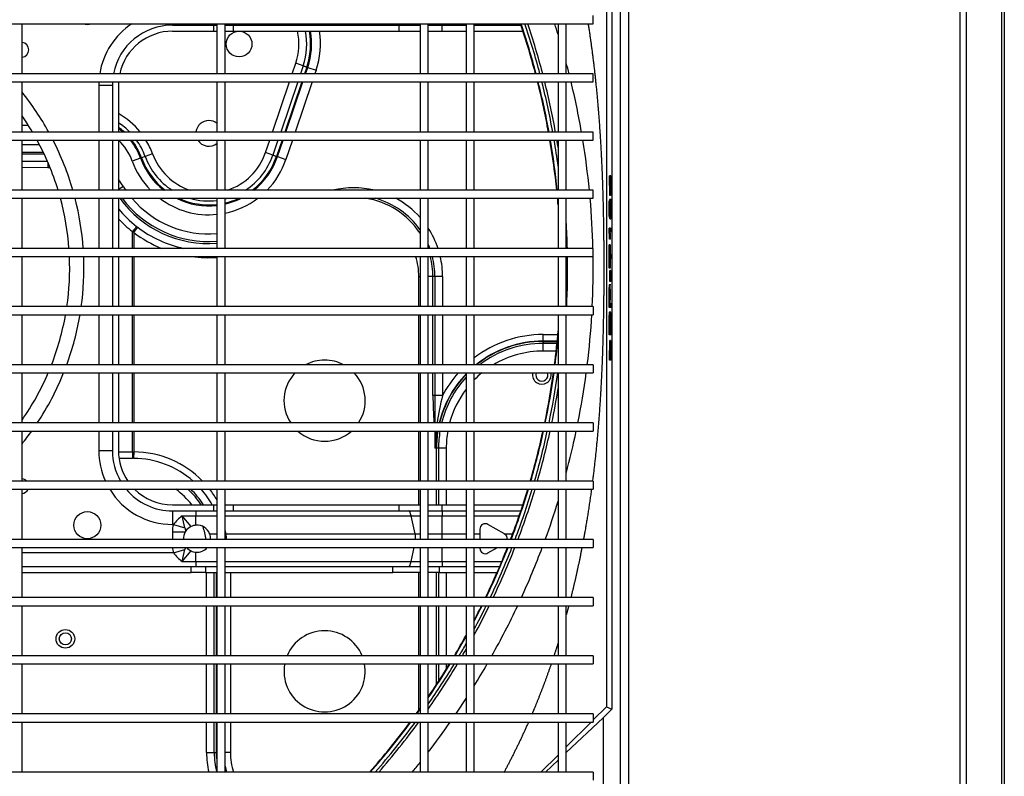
# Model space of a CAD drawing. Header units: millimetres. Extents: x -8884 to 95252, y -19446 to 55103.
# Tile 11 of 39: x -1922 to -1885, y -5218 to -5190. Entities that reach past the tile are written whole.
import ezdxf

# ---------------------------------------------------------------- set-up
doc = ezdxf.new("R2010")
doc.units = ezdxf.units.MM
doc.header["$LTSCALE"] = 1000
doc.header["$MEASUREMENT"] = 0
doc.linetypes.add('DASHED', pattern=[0.75, 0.5, -0.25])
doc.layers.add('KLIMA_NOWE', color=3, linetype='Continuous')
doc.layers.add('klimat_gaz', color=211, linetype='DASHED', lineweight=50)

# ---------------------------------------------------------------- blocks, each defined once
blk = doc.blocks.new('zw$D4A5')
at = {"layer": 'KLIMA_NOWE'}
for p, q in [((135.55, 152.77), (135.55, 727.77)), ((154.05, 727.77), (154.05, 152.77)), ((157.05, 152.77), (157.05, 727.77)), ((175.55, 727.77), (175.55, 152.77)), ((178.55, 152.77), (178.55, 727.77)), ((197.05, 727.77), (197.05, 152.77)), ((200.05, 152.77), (200.05, 727.77)), ((218.55, 727.77), (218.55, 152.77)), ((221.55, 152.77), (221.55, 727.77)), ((240.05, 727.77), (240.05, 152.77)), ((243.05, 152.77), (243.05, 727.77)), ((261.55, 727.77), (261.55, 152.77)), ((264.55, 152.77), (264.55, 727.77)), ((283.05, 727.77), (283.05, 152.77)), ((286.05, 152.77), (286.05, 727.77)), ((304.55, 727.77), (304.55, 152.77)), ((307.55, 152.77), (307.55, 727.77)), ((326.05, 727.77), (326.05, 152.77)), ((329.05, 152.77), (329.05, 727.77)), ((347.55, 727.77), (347.55, 152.77)), ((350.55, 152.77), (350.55, 727.77)), ((369.05, 727.77), (369.05, 152.77)), ((372.05, 152.77), (372.05, 727.77)), ((390.55, 727.77), (390.55, 152.77)), ((393.55, 152.77), (393.55, 727.77)), ((412.05, 727.77), (412.05, 152.77)), ((135.55, 363.77), (154.05, 363.77)), ((157.05, 363.77), (175.55, 363.77)), ((178.55, 363.77), (197.05, 363.77)), ((200.05, 363.77), (218.55, 363.77)), ((209.3, 363.77), (209.3, 301.27)), ((211.55, 363.77), (211.55, 301.27)), ((216.55, 307.88), (216.55, 363.77)), ((221.55, 363.77), (240.05, 363.77)), ((243.05, 363.77), (261.55, 363.77)), ((264.55, 363.77), (283.05, 363.77)), ((286.05, 363.77), (304.55, 363.77)), ((307.55, 363.77), (326.05, 363.77)), ((329.05, 363.77), (347.55, 363.77)), ((350.55, 363.77), (369.05, 363.77)), ((358.83, 354.3), (358.89, 363.77)), ((361.3, 363.77), (361.24, 354.41)), ((363.82, 355.58), (363.82, 363.77)), ((364.55, 363.77), (364.55, 355.93)), ((367.39, 363.77), (367.39, 357.35)), ((372.05, 363.77), (390.55, 363.77)), ((374.47, 361.43), (374.47, 363.77)), ((377.76, 363.77), (377.76, 363.61)), ((393.55, 363.77), (412.05, 363.77)), ((254.3, 330.42), (254.3, 335.42)), ((261.55, 335.42), (254.3, 335.42)), ((283.05, 335.42), (264.55, 335.42)), ((304.55, 335.42), (286.05, 335.42)), ((326.05, 335.42), (307.55, 335.42)), ((347.55, 335.42), (329.05, 335.42)), ((369.05, 335.42), (350.55, 335.42)), ((389.3, 335.42), (372.05, 335.42)), ((389.3, 335.42), (389.3, 330.42)), ((251.46, 322.94), (251.42, 327.96)), ((253.84, 328.16), (253.87, 323.01)), ((261.55, 330.42), (254.3, 330.42)), ((261.55, 328.17), (254.3, 328.17)), ((283.05, 330.42), (264.55, 330.42)), ((283.05, 328.17), (264.55, 328.17)), ((304.55, 330.42), (286.05, 330.42)), ((304.55, 328.17), (286.05, 328.17)), ((326.05, 330.42), (307.55, 330.42)), ((326.05, 328.17), (307.55, 328.17)), ((347.55, 330.42), (329.05, 330.42)), ((347.55, 328.17), (329.05, 328.17)), ((369.05, 330.42), (350.55, 330.42)), ((369.05, 328.17), (350.55, 328.17)), ((351.91, 326.36), (350.78, 328.17)), ((389.3, 330.42), (372.05, 330.42)), ((389.3, 328.17), (372.05, 328.17)), ((253.87, 322.53), (251.46, 322.55)), ((253.87, 323.01), (261.55, 323.01)), ((261.55, 322.53), (253.87, 322.53)), ((264.55, 323.01), (283.05, 323.01)), ((283.05, 322.53), (264.55, 322.53)), ((286.05, 323.01), (304.55, 323.01)), ((304.55, 322.53), (286.05, 322.53)), ((307.55, 323.01), (326.05, 323.01)), ((326.05, 322.53), (307.55, 322.53)), ((329.05, 323.01), (335.24, 323.01)), ((334.92, 322.53), (329.05, 322.53)), ((334.92, 322.53), (335.24, 323.01)), ((334.92, 322.53), (336.85, 321.07)), ((337.15, 321.46), (336.85, 321.07)), ((362.44, 320.01), (361.33, 323.1)), ((362.56, 319.68), (362.44, 320.01)), ((363.05, 318.32), (362.56, 319.68)), ((364.04, 315.61), (362.56, 319.68)), ((216.55, 307.88), (217.79, 303.63)), ((224.31, 308.24), (221.55, 308.24)), ((224.31, 308.24), (224.31, 303.49)), ((227.05, 307.88), (225.81, 303.63)), ((232.05, 308.17), (227.05, 308.17)), ((227.05, 308.17), (227.05, 307.88)), ((232.05, 308.17), (232.05, 293.02)), ((234.3, 308.17), (234.3, 293.02)), ((409.3, 308.17), (409.3, 293.02)), ((412.05, 308.17), (411.55, 308.17)), ((411.55, 308.17), (411.55, 293.02)), ((213.37, 304.61), (213.37, 299.53)), ((213.37, 304.61), (217.31, 301.36)), ((224.67, 303.26), (224.31, 303.49)), ((226.29, 301.36), (230.23, 304.61)), ((230.23, 304.61), (230.23, 299.53)), ((209.3, 301.27), (211.55, 301.27)), ((209.3, 296), (209.3, 301.27)), ((211.55, 301.27), (211.55, 296)), ((213.37, 299.53), (211.55, 299.53)), ((213.37, 299.53), (216.81, 299.53)), ((213.37, 299.53), (213.37, 291.77)), ((226.79, 299.53), (230.23, 299.53)), ((232.05, 299.53), (230.23, 299.53)), ((230.23, 299.53), (230.23, 291.77)), ((412.05, 299.53), (411.55, 299.53)), ((142.8, 295.61), (154.05, 295.61)), ((142.8, 295.61), (142.8, 292.03)), ((157.05, 295.61), (175.55, 295.61)), ((178.55, 295.61), (197.05, 295.61)), ((200.05, 295.61), (209.3, 295.61)), ((209.3, 296), (209.3, 291.77)), ((211.55, 296), (209.3, 296)), ((211.55, 296), (211.55, 291.77)), ((154.05, 291.77), (135.55, 291.77)), ((142.8, 292.77), (142.8, 291.77)), ((142.8, 292.77), (154.05, 292.77)), ((142.8, 292.03), (142.8, 291.77)), ((154.05, 292.03), (142.8, 292.03)), ((157.05, 292.77), (175.55, 292.77)), ((175.55, 292.03), (157.05, 292.03)), ((175.55, 291.77), (157.05, 291.77)), ((178.55, 292.77), (197.05, 292.77)), ((197.05, 292.03), (178.55, 292.03)), ((197.05, 291.77), (178.55, 291.77)), ((200.05, 292.77), (209.3, 292.77)), ((209.3, 292.03), (200.05, 292.03)), ((218.55, 291.77), (200.05, 291.77)), ((240.05, 291.77), (221.55, 291.77)), ((223.55, 294.48), (223.55, 291.77)), ((234.3, 293.02), (232.05, 293.02)), ((232.05, 293.02), (232.05, 291.77)), ((234.3, 293.02), (234.3, 291.77)), ((261.55, 291.77), (243.05, 291.77)), ((283.05, 291.77), (264.55, 291.77)), ((304.55, 291.77), (286.05, 291.77)), ((326.05, 291.77), (307.55, 291.77)), ((347.55, 291.77), (329.05, 291.77)), ((369.05, 291.77), (350.55, 291.77)), ((390.55, 291.77), (372.05, 291.77)), ((412.05, 291.77), (393.55, 291.77)), ((409.3, 293.02), (409.3, 291.77)), ((411.55, 293.02), (409.3, 293.02)), ((411.55, 293.02), (411.55, 291.77)), ((135.55, 288.77), (154.05, 288.77)), ((142.8, 286.83), (142.8, 288.75)), ((157.05, 288.77), (175.55, 288.77)), ((178.55, 288.77), (197.05, 288.77)), ((200.05, 288.77), (218.55, 288.77)), ((209.3, 288.77), (209.3, 226.78)), ((211.55, 288.77), (211.55, 226.78)), ((213.37, 288.77), (213.37, 220.03)), ((218.54, 288.77), (218.55, 288.76)), ((221.55, 288.77), (240.05, 288.77)), ((223.55, 288.44), (225.06, 288.77)), ((223.55, 288.77), (223.55, 288.44)), ((223.55, 288.44), (223.55, 218.57)), ((230.23, 288.77), (230.23, 220.03)), ((232.05, 288.77), (232.05, 285.79)), ((234.3, 288.77), (234.3, 285.79)), ((243.05, 288.77), (261.55, 288.77)), ((264.55, 288.77), (283.05, 288.77)), ((286.05, 288.77), (304.55, 288.77)), ((307.55, 288.77), (326.05, 288.77)), ((329.05, 288.77), (347.55, 288.77)), ((350.55, 288.77), (369.05, 288.77)), ((372.05, 288.77), (390.55, 288.77)), ((393.55, 288.77), (412.05, 288.77)), ((409.3, 288.77), (409.3, 285.79)), ((411.55, 288.77), (411.55, 285.79)), ((154.05, 286.83), (142.8, 286.83)), ((175.55, 286.83), (157.05, 286.83)), ((197.05, 286.83), (178.55, 286.83)), ((209.3, 286.83), (200.05, 286.83)), ((234.3, 285.79), (232.05, 285.79)), ((232.05, 285.79), (232.05, 224.57)), ((234.3, 285.79), (234.3, 224.57)), ((409.3, 285.79), (409.3, 224.57)), ((411.55, 285.79), (409.3, 285.79)), ((411.55, 285.79), (411.55, 224.57)), ((363.05, 269.78), (364.44, 273.88)), ((364.44, 273.88), (369.05, 272.31)), ((362.94, 269.45), (361.88, 266.33)), ((363.05, 269.78), (362.94, 269.45)), ((362.94, 269.45), (369.05, 267.37)), ((363.52, 271.14), (363.05, 269.78)), ((369.05, 267.74), (363.05, 269.78)), ((369.05, 269.26), (363.52, 271.14)), ((372.05, 271.29), (390.55, 265.01)), ((369.05, 263.9), (361.88, 266.33)), ((390.55, 261.96), (372.05, 268.24)), ((390.55, 260.44), (372.05, 266.72)), ((372.05, 266.35), (390.55, 260.07)), ((390.55, 256.6), (372.05, 262.88)), ((393.55, 263.99), (397.44, 262.67)), ((396.05, 258.57), (397.44, 262.67)), ((396.51, 259.94), (393.55, 260.94)), ((396.05, 258.57), (393.55, 259.42)), ((393.55, 259.05), (395.93, 258.24)), ((395.93, 258.24), (394.88, 255.13)), ((396.51, 259.94), (395.93, 258.24)), ((396.05, 258.57), (395.93, 258.24)), ((394.88, 255.13), (393.55, 255.58)), ((209.3, 226.78), (211.55, 226.78)), ((209.3, 216.77), (209.3, 226.78)), ((211.55, 226.78), (211.55, 216.77)), ((234.3, 224.57), (232.05, 224.57)), ((232.05, 224.57), (232.05, 216.77)), ((234.3, 224.57), (234.3, 216.77)), ((409.3, 224.57), (409.3, 216.77)), ((411.55, 224.57), (409.3, 224.57)), ((411.55, 224.57), (411.55, 216.77)), ((213.37, 220.03), (218.55, 218.9)), ((213.37, 220.03), (213.37, 216.77)), ((223.55, 218.57), (230.23, 220.03)), ((223.55, 218.57), (223.55, 216.77)), ((230.23, 220.03), (230.23, 216.77)), ((154.05, 216.77), (135.55, 216.77)), ((175.55, 216.77), (157.05, 216.77)), ((158.42, 217.21), (175.55, 217.21)), ((178.55, 217.21), (197.05, 217.21)), ((197.05, 216.77), (178.55, 216.77)), ((200.05, 217.21), (209.3, 217.21)), ((218.55, 216.77), (200.05, 216.77)), ((240.05, 216.77), (221.55, 216.77)), ((234.3, 217.21), (240.05, 217.21)), ((243.05, 217.21), (261.55, 217.21)), ((261.55, 216.77), (243.05, 216.77)), ((264.55, 217.21), (283.05, 217.21)), ((283.05, 216.77), (264.55, 216.77)), ((286.05, 217.21), (304.55, 217.21)), ((304.55, 216.77), (286.05, 216.77)), ((307.55, 217.21), (318.62, 217.21)), ((326.05, 216.77), (307.55, 216.77)), ((318.62, 217.21), (318.62, 216.77)), ((347.55, 216.77), (329.05, 216.77)), ((369.05, 216.77), (350.55, 216.77)), ((390.55, 216.77), (372.05, 216.77)), ((412.05, 216.77), (393.55, 216.77)), ((135.55, 213.77), (154.05, 213.77)), ((157.05, 213.77), (175.55, 213.77)), ((178.55, 213.77), (197.05, 213.77)), ((200.05, 213.77), (218.55, 213.77)), ((209.3, 209.66), (209.3, 213.77)), ((211.55, 213.77), (211.55, 209.66)), ((213.37, 213.77), (213.37, 208.6)), ((221.55, 213.77), (240.05, 213.77)), ((223.55, 213.77), (223.55, 208.6)), ((230.23, 213.77), (230.23, 208.6)), ((232.05, 213.77), (232.05, 208.67)), ((234.3, 213.77), (234.3, 208.67)), ((243.05, 213.77), (261.55, 213.77)), ((255.3, 209.93), (255.3, 211.27)), ((261.55, 211.27), (255.3, 211.27)), ((264.55, 213.77), (283.05, 213.77)), ((283.05, 211.27), (264.55, 211.27)), ((274.7, 212), (283.05, 212)), ((274.7, 208.43), (274.7, 212)), ((286.05, 213.77), (304.55, 213.77)), ((286.05, 212), (304.55, 212)), ((304.55, 211.27), (286.05, 211.27)), ((307.55, 213.77), (326.05, 213.77)), ((307.55, 212), (318.62, 212)), ((318.62, 211.27), (307.55, 211.27)), ((318.62, 211.27), (318.62, 213.77)), ((318.62, 212), (318.62, 213.77)), ((318.62, 208.43), (318.62, 212)), ((329.05, 213.77), (347.55, 213.77)), ((350.55, 213.77), (369.05, 213.77)), ((372.05, 213.77), (390.55, 213.77)), ((393.55, 213.77), (412.05, 213.77)), ((409.3, 213.77), (409.3, 208.67)), ((411.55, 213.77), (411.55, 208.67)), ((167.99, 210.66), (175.55, 210.66)), ((175.55, 209.93), (169.12, 209.93)), ((178.55, 210.66), (197.05, 210.66)), ((197.05, 209.93), (178.55, 209.93)), ((200.05, 210.66), (209.3, 210.66)), ((209.3, 209.93), (200.05, 209.93)), ((209.3, 209.66), (209.3, 199.77)), ((211.55, 209.66), (209.3, 209.66)), ((211.55, 209.66), (211.55, 199.77)), ((213.37, 208.6), (211.55, 208.6)), ((213.37, 208.6), (213.37, 199.77)), ((213.37, 208.6), (218.55, 208.6)), ((221.55, 208.6), (223.55, 208.6)), ((223.55, 208.6), (223.55, 199.77)), ((223.55, 208.6), (230.23, 208.6)), ((230.23, 208.6), (230.23, 199.77)), ((232.05, 208.6), (230.23, 208.6)), ((234.3, 208.67), (232.05, 208.67)), ((232.05, 208.67), (232.05, 199.77)), ((234.3, 210.66), (240.05, 210.66)), ((240.05, 209.93), (234.3, 209.93)), ((234.3, 208.67), (234.3, 199.77)), ((243.05, 210.66), (255.3, 210.66)), ((255.3, 209.93), (243.05, 209.93)), ((255.3, 210.66), (255.3, 210.77)), ((255.3, 207.09), (255.3, 210.66)), ((283.05, 208.43), (274.7, 208.43)), ((304.55, 208.43), (286.05, 208.43)), ((318.62, 208.43), (307.55, 208.43)), ((409.3, 208.67), (409.3, 199.77)), ((411.55, 208.67), (409.3, 208.67)), ((411.55, 208.67), (411.55, 199.77)), ((412.05, 208.6), (411.55, 208.6)), ((175.55, 207.09), (173.59, 207.09)), ((197.05, 207.09), (178.55, 207.09)), ((209.3, 207.09), (200.05, 207.09)), ((240.05, 207.09), (234.3, 207.09)), ((255.3, 207.09), (243.05, 207.09)), ((154.05, 199.77), (135.55, 199.77)), ((135.55, 196.77), (154.05, 196.77)), ((175.55, 199.77), (157.05, 199.77)), ((157.05, 196.77), (175.55, 196.77)), ((197.05, 199.77), (178.55, 199.77)), ((178.55, 196.77), (197.05, 196.77)), ((218.55, 199.77), (200.05, 199.77)), ((200.05, 196.77), (218.55, 196.77)), ((209.3, 196.77), (209.3, 188.32)), ((211.55, 196.77), (211.55, 187.35)), ((213.37, 196.77), (213.37, 186.58)), ((240.05, 199.77), (221.55, 199.77)), ((221.55, 196.77), (240.05, 196.77)), ((223.55, 196.77), (223.55, 194.67)), ((230.23, 196.77), (230.23, 180.15)), ((232.05, 196.77), (232.05, 179.53)), ((234.3, 196.77), (234.3, 178.78)), ((261.55, 199.77), (243.05, 199.77)), ((243.05, 196.77), (261.55, 196.77)), ((283.05, 199.77), (264.55, 199.77)), ((264.55, 196.77), (283.05, 196.77)), ((304.55, 199.77), (286.05, 199.77)), ((286.05, 196.77), (304.55, 196.77)), ((326.05, 199.77), (307.55, 199.77)), ((307.55, 196.77), (326.05, 196.77)), ((347.55, 199.77), (329.05, 199.77)), ((329.05, 196.77), (347.55, 196.77)), ((369.05, 199.77), (350.55, 199.77)), ((350.55, 196.77), (369.05, 196.77)), ((390.55, 199.77), (372.05, 199.77)), ((372.05, 196.77), (390.55, 196.77)), ((412.05, 199.77), (393.55, 199.77)), ((393.55, 196.77), (412.05, 196.77)), ((409.3, 196.77), (409.3, 178.76)), ((411.55, 196.77), (411.55, 179.5)), ((218.55, 194.67), (218.26, 194.67)), ((223.55, 194.67), (221.55, 194.67)), ((225.34, 194.67), (223.55, 194.67)), ((216.53, 191.67), (218.55, 188.17)), ((223.55, 185.58), (227.07, 191.67)), ((223.53, 185.54), (223.55, 185.58)), ((223.55, 185.58), (223.55, 182.55)), ((141.87, 165.77), (135.55, 172.1)), ((291.12, 171.27), (294.7, 171.27)), ((291.12, 166.48), (291.12, 171.27)), ((294.8, 171.27), (293.96, 171.27)), ((293.96, 166.19), (293.96, 171.27)), ((294.8, 171.27), (294.7, 171.27)), ((294.7, 171.27), (294.7, 166.11)), ((294.8, 171.27), (297.22, 171.27)), ((294.8, 166.1), (294.8, 171.27)), ((297.22, 171.27), (297.22, 165.88)), ((140, 165.77), (135.55, 170.48)), ((154.05, 165.77), (135.55, 165.77)), ((175.55, 165.77), (157.05, 165.77)), ((197.05, 165.77), (178.55, 165.77)), ((218.55, 165.77), (200.05, 165.77)), ((240.05, 165.77), (221.55, 165.77)), ((261.55, 165.77), (243.05, 165.77)), ((283.05, 165.77), (264.55, 165.77)), ((304.55, 165.77), (286.05, 165.77)), ((326.05, 165.77), (307.55, 165.77)), ((347.55, 165.77), (329.05, 165.77)), ((369.05, 165.77), (350.55, 165.77)), ((390.55, 165.77), (372.05, 165.77)), ((412.05, 165.77), (393.55, 165.77)), ((135.55, 162.77), (154.05, 162.77)), ((155.66, 149.18), (142.84, 162.77)), ((154.05, 153.56), (144.86, 162.77)), ((157.05, 162.77), (175.55, 162.77)), ((178.55, 162.77), (197.05, 162.77)), ((200.05, 162.77), (218.55, 162.77)), ((221.55, 162.77), (240.05, 162.77)), ((243.05, 162.77), (261.55, 162.77)), ((264.55, 162.77), (283.05, 162.77)), ((286.05, 162.77), (304.55, 162.77)), ((307.55, 162.77), (326.05, 162.77)), ((329.05, 162.77), (347.55, 162.77)), ((350.55, 162.77), (369.05, 162.77)), ((372.05, 162.77), (390.55, 162.77)), ((393.55, 162.77), (412.05, 162.77)), ((135.55, 152.77), (132.55, 152.77)), ((157.05, 152.77), (154.05, 152.77)), ((159.65, 147.94), (154.84, 152.77)), ((178.55, 152.77), (175.55, 152.77)), ((200.05, 152.77), (197.05, 152.77)), ((221.55, 152.77), (218.55, 152.77)), ((243.05, 152.77), (240.05, 152.77)), ((264.55, 152.77), (261.55, 152.77)), ((286.05, 152.77), (283.05, 152.77)), ((307.55, 152.77), (304.55, 152.77)), ((326.05, 152.77), (329.05, 152.77)), ((347.55, 152.77), (350.55, 152.77)), ((369.05, 152.77), (372.05, 152.77)), ((390.55, 152.77), (393.55, 152.77)), ((412.05, 152.77), (415.05, 152.77)), ((155.66, 149.18), (81.8, 149.18)), ((158.84, 145.99), (155.66, 149.18)), ((159.65, 147.94), (158.84, 145.99)), ((484.85, 145.99), (158.84, 145.99)), ((484.04, 147.94), (159.65, 147.94)), ((287.8, 146.52), (287.8, 146.82)), ((287.8, 146.82), (295.05, 146.71)), ((287.8, 146.47), (287.8, 146.52)), ((287.8, 146.52), (295.05, 146.41)), ((293.56, 146.39), (287.8, 146.47)), ((287.8, 146.31), (287.8, 146.47)), ((287.8, 146.31), (293.56, 146.39)), ((295.05, 146.37), (287.8, 146.26)), ((287.8, 146.26), (287.8, 146.31)), ((295.05, 146.41), (295.05, 146.71)), ((295.05, 146.41), (295.05, 146.37)), ((297.07, 146.58), (297.07, 146.88)), ((297.07, 146.2), (297.07, 146.58)), ((298.52, 146.2), (297.07, 146.2)), ((298.52, 146.54), (298.52, 146.4)), ((298.52, 146.36), (298.52, 146.2)), ((305.43, 146.29), (305.43, 146.95)), ((307.27, 146.58), (307.27, 146.88)), ((307.27, 146.2), (307.27, 146.58)), ((308.73, 146.2), (307.27, 146.2)), ((308.73, 146.54), (308.73, 146.4)), ((308.73, 146.36), (308.73, 146.2)), ((315.64, 146.29), (315.64, 146.95)), ((316.8, 146.36), (316.8, 146.66)), ((316.8, 146.66), (320.91, 146.66)), ((316.8, 146.32), (316.8, 146.36)), ((316.8, 146.36), (320.91, 146.36)), ((320.91, 146.32), (316.8, 146.32)), ((320.91, 146.36), (320.91, 146.66)), ((320.91, 146.36), (320.91, 146.32)), ((321.73, 146.58), (321.73, 146.88)), ((321.73, 146.88), (330.41, 146.88)), ((321.73, 146.54), (321.73, 146.58)), ((321.73, 146.58), (330.41, 146.58)), ((325.33, 146.54), (321.73, 146.54)), ((325.33, 146.2), (325.33, 146.54)), ((326.78, 146.2), (325.33, 146.2)), ((330.41, 146.54), (326.78, 146.54)), ((326.78, 146.54), (326.78, 146.2)), ((330.41, 146.58), (330.41, 146.88)), ((330.41, 146.58), (330.41, 146.54)), ((332.43, 146.49), (332.43, 146.79)), ((332.43, 146.44), (332.43, 146.49)), ((335.13, 146.2), (335.13, 146.5)), ((336.48, 146.2), (335.13, 146.2)), ((335.61, 146.59), (335.61, 146.89)), ((335.61, 146.89), (336.48, 146.89)), ((335.61, 146.59), (336.48, 146.59)), ((336.48, 146.59), (336.48, 146.89)), ((336.48, 146.59), (336.48, 146.2)), ((339.9, 146.6), (340.14, 146.6)), ((339.9, 146.3), (339.9, 146.6)), ((339.9, 146.3), (341.31, 146.31)), ((340.14, 146.68), (341.21, 146.88)), ((340.14, 146.38), (340.14, 146.68)), ((340.14, 146.38), (341.21, 146.58)), ((341.41, 146.38), (340.14, 146.38)), ((341.21, 146.88), (346.64, 146.88)), ((341.21, 146.58), (341.21, 146.88)), ((341.21, 146.58), (346.64, 146.58)), ((341.31, 146.31), (341.31, 146.38)), ((342.28, 146.53), (341.69, 146.43)), ((346.64, 146.53), (342.28, 146.53)), ((346.64, 146.58), (346.64, 146.88)), ((346.64, 146.58), (346.64, 146.53)), ((347.17, 146.13), (347.17, 146.83)), ((348.63, 146.71), (355.89, 146.82)), ((348.63, 146.41), (348.63, 146.71)), ((348.63, 146.41), (355.89, 146.52)), ((348.63, 146.37), (348.63, 146.41)), ((355.89, 146.26), (348.63, 146.37)), ((355.89, 146.47), (350.13, 146.39)), ((350.13, 146.39), (355.89, 146.31)), ((355.89, 146.52), (355.89, 146.82)), ((355.89, 146.52), (355.89, 146.47)), ((355.89, 146.31), (355.89, 146.47)), ((355.89, 146.31), (355.89, 146.26)), ((111.8, 142.77), (521.8, 142.77)), ((521.8, 139.77), (111.8, 139.77)), ((95.84, 17.21), (1147.76, 17.21)), ((1147.76, 15.09), (95.84, 15.09)), ((95.84, 1.84), (1147.76, 1.84)), ((1147.76, 0.97), (95.84, 0.97))]:
    blk.add_line(p, q, dxfattribs=at)
for centre, radius in [((184.8, 347.77), 3.45), ((184.8, 347.77), 2.25), ((226.8, 339.67), 5), ((404.55, 283.61), 4.75), ((404.55, 283.61), 4.75)]:
    blk.add_circle(centre, radius, dxfattribs=at)
for centre, radius, start, end in [((241.19, 364.06), 2.75, 186.1145, 245.5133), ((241.19, 364.06), 2.75, 312.565, 353.8855), ((321.8, 444.67), 103.75, 231.2412, 234.4986), ((321.8, 444.67), 98.5, 235.2203, 246.8337), ((321.8, 444.67), 98.5, 300.674, 304.7797), ((321.8, 444.67), 103.75, 298.9691, 308.7588), ((402.41, 364.06), 2.75, 186.1145, 353.8855), ((321.8, 444.67), 103.75, 236.5089, 248.0687), ((321.8, 444.67), 98.5, 286.9704, 298.6655), ((321.8, 444.67), 98.5, 248.7189, 259.914), ((334.55, 354.46), 24.28, 357.4566, 359.613), ((321.8, 444.67), 98.5, 274.221, 285.1544), ((321.8, 444.67), 103.75, 286.0877, 297.0921), ((321.8, 444.67), 103.75, 249.8439, 260.4293), ((321.8, 444.67), 98.5, 261.6818, 272.4729), ((321.8, 444.67), 103.75, 262.1055, 272.3477), ((321.8, 444.67), 103.75, 274.0071, 284.3706), ((416.8, 339.67), 5, 161.8051, 198.1949), ((254.3, 308.17), 27.25, 90, 114.3836), ((389.3, 308.17), 27.25, 87.3708, 90), ((389.3, 308.17), 27.25, 33.3985, 81.0273), ((254.3, 308.17), 27.25, 121.5294, 180), ((254.3, 308.17), 22.25, 90, 120.3724), ((254.3, 308.17), 20, 90, 124.2289), ((371.56, 294.81), 40.73, 126.1105, 184.2933), ((371.56, 294.57), 46.13, 133.2439, 141.9381), ((371.56, 294.5), 43.71, 129.56, 141.9213), ((334.55, 354.23), 32.84, 301.9156, 307.4674), ((354.55, 341.83), 19.92, 289.8852, 316.7137), ((354.55, 341.83), 25, 314.427, 326.8653), ((354.55, 341.83), 23.21, 318.9362, 323.931), ((354.55, 341.83), 27.89, 308.8687, 330.6577), ((354.55, 341.83), 23.56, 317.9783, 324.5423), ((389.3, 308.17), 22.25, 86.7794, 90), ((389.3, 308.17), 20, 86.4167, 90), ((389.3, 308.17), 22.25, 0, 78.9882), ((389.3, 308.17), 20, 0, 77.7311), ((254.3, 308.17), 22.25, 129.8253, 180), ((371.56, 294.81), 40, 126.8822, 184.3724), ((371.56, 294.81), 37.16, 121.9156, 124.4227), ((354.55, 341.83), 23.21, 289.8852, 308.662), ((254.3, 308.17), 20, 135.4387, 180), ((217.94, 322.77), 33.52, 318.5202, 359.6222), ((217.94, 322.77), 35.94, 314.3346, 359.6222), ((371.56, 294.81), 45.94, 142.8895, 157.7164), ((371.56, 294.81), 43.52, 142.8895, 167.5963), ((371.56, 294.81), 37.16, 130.2425, 184.7071), ((371.56, 294.81), 30.08, 109.8852, 134.2948), ((354.55, 341.83), 23.56, 289.8852, 307.991), ((354.55, 341.83), 25, 289.8852, 305.4505), ((371.56, 294.81), 26.79, 109.8852, 141.6409), ((371.56, 294.81), 26.44, 109.8852, 142.5994), ((371.56, 294.81), 25, 109.8852, 147.169), ((354.55, 341.83), 27.89, 289.8852, 301.3296), ((371.56, 294.81), 30.08, 142.9473, 185.8185), ((371.56, 294.81), 22.11, 109.8852, 161.799), ((225.3, 296.17), 14.61, 126.7634, 144.7135), ((218.3, 296.17), 14.61, 35.2865, 53.2366), ((217.94, 322.77), 27.16, 307.0503, 324.51), ((371.56, 294.81), 26.79, 153.6526, 186.5362), ((371.56, 294.81), 26.44, 155.2111, 186.6223), ((270.98, 553.98), 255.94, 256.9915, 258.005), ((221.8, 299.17), 5, 130.5814, 153.9883), ((221.8, 299.17), 5, 59.8738, 92.9016), ((221.8, 299.17), 5, 26.0117, 54.9829), ((172.62, 553.98), 255.94, 281.995, 283.0085), ((217.94, 322.77), 30, 303.0585, 317.4902), ((221.8, 299.17), 5, 175.8419, 229.0025), ((221.8, 299.17), 5, 153.9883, 175.8419), ((221.8, 299.17), 5, 290.4923, 4.1581), ((221.8, 299.17), 5, 4.1581, 26.0117), ((217.94, 322.77), 30.73, 302.1714, 316.0163), ((371.56, 294.81), 45.94, 172.1479, 183.8063), ((371.56, 294.81), 25, 163.7959, 187.0065), ((371.56, 294.81), 4.75, 121.854, 219.9415), ((371.56, 294.81), 4.75, 121.854, 219.9415), ((371.56, 294.81), 4.75, 0, 84.0407), ((371.56, 294.81), 4.75, 0, 84.0407), ((142.8, 262.77), 32.84, 90, 102.7545), ((217.94, 322.77), 27.16, 277.6482, 287.8996), ((217.94, 322.77), 33.52, 299.2205, 311.2768), ((371.56, 294.81), 4.75, 320.0585, 0), ((371.56, 294.81), 4.75, 320.0585, 0), ((142.8, 262.77), 30, 90, 103.9849), ((142.8, 262.77), 29.27, 90, 97.764), ((221.8, 299.17), 5, 267.0936, 290.4923), ((217.94, 322.77), 35.94, 300.3796, 307.9788), ((142.8, 262.77), 26.48, 100.9305, 105.8917), ((371.56, 294.81), 30.08, 191.6019, 217.0527), ((371.56, 294.81), 26.79, 193.0508, 206.3474), ((371.56, 294.81), 26.44, 193.2248, 204.7889), ((371.56, 294.81), 25, 194.0035, 196.2041), ((371.56, 294.81), 22.11, 198.201, 251.2396), ((142.8, 262.77), 24.06, 90, 107.5357), ((371.56, 294.81), 25, 212.831, 251.2396), ((371.56, 294.81), 26.44, 217.4006, 251.2396), ((371.56, 294.81), 26.79, 218.3591, 251.2396), ((371.56, 294.81), 30.08, 225.7052, 251.2396), ((172.8, 252.02), 15, 79.436, 280.564), ((172.8, 252.02), 15, 79.436, 280.564), ((172.8, 252.02), 15, 0, 67.4597), ((172.8, 252.02), 15, 0, 67.4597), ((272.8, 252.02), 15, 46.8953, 123.367), ((272.8, 252.02), 15, 46.8953, 123.367), ((272.8, 252.02), 15, 138.5904, 221.4096), ((272.8, 252.02), 15, 138.5904, 221.4096), ((404.55, 283.61), 22.11, 251.2396, 282.404), ((272.8, 252.02), 15, 0, 27.9529), ((272.8, 252.02), 15, 0, 27.9529), ((404.55, 283.61), 26.79, 251.2396, 280.2129), ((404.55, 283.61), 26.44, 251.2396, 280.3482), ((404.55, 283.61), 25, 251.2396, 280.9528), ((404.55, 283.61), 30.08, 251.2396, 279.0855), ((172.8, 252.02), 15, 292.5403, 0), ((172.8, 252.02), 15, 292.5403, 0), ((272.8, 252.02), 15, 332.0471, 0), ((272.8, 252.02), 15, 332.0471, 0), ((318.62, 241.27), 32.84, 346.5178, 13.4822), ((272.8, 252.02), 15, 236.633, 313.1047), ((272.8, 252.02), 15, 236.633, 313.1047), ((318.62, 241.27), 29.27, 303.1462, 351.3739), ((321.84, 445.8), 281, 228.4732, 233.3351), ((321.84, 445.8), 281.2, 228.5093, 233.3655), ((321.84, 445.8), 282.55, 228.7515, 233.5692), ((318.62, 241.27), 30, 305.2373, 344.6813), ((321.84, 445.8), 283.55, 228.9285, 233.7182), ((318.62, 241.27), 32.84, 311.7415, 331.7739), ((321.84, 445.8), 293, 230.5194, 231.415), ((318.62, 241.27), 24.06, 270, 287.9961), ((321.84, 445.8), 281, 234.094, 234.594), ((321.84, 445.8), 281.2, 234.1235, 234.5367), ((321.84, 445.8), 293, 232.3656, 235.0629), ((321.84, 445.8), 283.55, 234.9158, 238.9401), ((321.84, 445.8), 282.55, 235.2055, 238.8179), ((321.84, 445.8), 281.2, 235.6043, 238.6509), ((321.84, 445.8), 281, 235.6639, 238.6261), ((276.68, 27.42), 184.6, 94.7088, 96.65), ((255.3, 171.27), 40, 81.0107, 90), ((276.68, 27.42), 184.6, 90.6148, 93.7711), ((318.62, 241.27), 29.27, 270, 284.7159), ((318.62, 241.27), 30, 270, 284.3476), ((318.62, 241.27), 30, 290.3531, 293.5417), ((318.62, 241.27), 32.84, 288.526, 303.1219), ((257.56, 148), 62.81, 86.3548, 92.0604), ((255.3, 171.27), 39.5, 80.8968, 90), ((255.3, 171.27), 39.4, 80.8715, 90), ((255.3, 171.27), 38.66, 80.6965, 90), ((257.56, 148), 62.81, 74.1663, 83.6424), ((255.3, 171.27), 39.5, 46.1683, 76.4581), ((255.3, 171.27), 39.4, 46.3328, 76.4201), ((255.3, 171.27), 38.66, 47.4859, 76.1569), ((255.3, 171.27), 41.92, 48.5473, 62.4376), ((318.62, 241.27), 32.84, 270, 283.0841), ((321.84, 445.8), 281, 239.3399, 241.1119), ((321.84, 445.8), 281.2, 239.364, 241.0382), ((255.3, 171.27), 35.82, 79.9517, 90), ((255.3, 171.27), 35.82, 52.7056, 75.0351), ((321.84, 445.8), 293, 235.7755, 237.1089), ((321.84, 445.8), 282.55, 239.5264, 240.5462), ((321.84, 445.8), 283.55, 239.6452, 240.1904), ((321.84, 445.8), 293, 238.2055, 240.0465), ((321.84, 445.8), 283.55, 241.4334, 243.8891), ((321.84, 445.8), 282.55, 241.8081, 243.7897), ((321.84, 445.8), 281.2, 242.3268, 243.6539), ((321.84, 445.8), 281, 242.4047, 243.6337), ((255.3, 171.27), 35.82, 39.2238, 45.3802), ((255.3, 171.27), 41.92, 0, 37.4632), ((218.26, 192.67), 2, 90, 210), ((225.34, 192.67), 2, 330, 90), ((255.3, 171.27), 39.5, 0, 38.8846), ((255.3, 171.27), 39.4, 0, 38.6886), ((255.3, 171.27), 38.66, 0, 37.3078), ((321.84, 445.8), 293, 240.7213, 244.7912), ((321.84, 445.8), 281, 244.3144, 248.4326), ((321.84, 445.8), 281.2, 244.334, 248.4487), ((321.84, 445.8), 282.55, 244.4658, 248.557), ((321.84, 445.8), 283.55, 244.5623, 248.6363), ((255.3, 171.27), 35.82, 0, 30.8591), ((221.8, 186.54), 2, 262.7278, 330), ((321.84, 445.8), 281, 249.0889, 253.0772), ((321.84, 445.8), 281.2, 249.1044, 253.0896), ((321.84, 445.8), 293, 245.4379, 249.3572), ((321.84, 445.8), 282.55, 249.2092, 253.173), ((321.84, 445.8), 283.55, 249.2858, 253.2341), ((321.84, 445.8), 281, 284.7843, 288.7245), ((321.84, 445.8), 281.2, 284.7736, 288.7107), ((321.84, 445.8), 281, 253.7155, 257.6097), ((321.84, 445.8), 281.2, 253.7274, 257.6186), ((282.3, 171.77), 3.45, 77.4441, 282.5559), ((321.84, 445.8), 282.55, 284.7012, 288.6178), ((321.84, 445.8), 283.55, 284.6482, 288.5497), ((321.84, 445.8), 282.55, 253.8075, 257.6788), ((321.84, 445.8), 283.55, 253.8661, 257.723), ((282.3, 171.77), 2.25, 70.5288, 289.4712), ((321.84, 445.8), 281, 280.2922, 284.1526), ((321.84, 445.8), 281.2, 280.2848, 284.1423), ((321.84, 445.8), 282.55, 280.235, 284.0732), ((321.84, 445.8), 293, 249.9829, 252.8908), ((321.84, 445.8), 281, 258.2352, 262.0645), ((321.84, 445.8), 281.2, 258.2437, 262.0702), ((321.84, 445.8), 282.55, 258.3008, 262.1084), ((321.84, 445.8), 283.55, 258.3426, 260.9638), ((321.84, 445.8), 281, 275.8633, 279.6711), ((321.84, 445.8), 281.2, 275.8591, 279.6642), ((321.84, 445.8), 283.55, 280.1986, 284.0225), ((321.84, 445.8), 281, 262.6817, 265.2475), ((321.84, 445.8), 281.2, 262.6869, 264.7802), ((321.84, 445.8), 281, 274.7525, 275.2487), ((321.84, 445.8), 282.55, 277.6567, 279.6174), ((321.84, 445.8), 283.55, 279.0362, 279.5832), ((321.84, 445.8), 293, 287.1092, 287.9309), ((321.84, 445.8), 293, 255.013, 258.1247), ((321.84, 445.8), 283.55, 267.1104, 270.8499), ((321.84, 445.8), 283.55, 271.4562, 273.4673), ((321.84, 445.8), 293, 279.8664, 283.5616), ((321.84, 445.8), 293, 284.1659, 284.987), ((321.84, 445.8), 293, 258.7235, 262.3915), ((321.84, 445.8), 293, 275.6224, 279.2714), ((321.84, 445.8), 293, 262.983, 266.6162), ((321.84, 445.8), 293, 267.2037, 270.8225), ((321.84, 445.8), 293, 271.4092, 275.0332), ((331.73, 222.49), 75.7, 270.5313, 272.9349), ((331.73, 222.19), 75.7, 270.5313, 272.9349), ((330.73, 291.93), 145.5, 270.6698, 271.7337)]:
    blk.add_arc(centre, radius, start, end, dxfattribs=at)
for centre, major_axis, ratio, start_param, end_param in [((358.83, 354.23), (2.5, -0.02), 0.025203, 0.603009, 1.570967), ((253.87, 322.94), (2.5, 0.02), 0.025203, 1.570626, 2.879708), ((335.24, 322.94), (1.97, -1.54), 0.019846, 0.261852, 1.586335), ((227.86, 294.1), (14.36, -11.85), 0.536964, -3.661091, -3.491732), ((215.74, 294.1), (14.36, 11.85), 0.536964, 0.350139, 0.576828), ((227.86, 294.1), (-11.36, 9.38), 0.186691, -0.474129, -0.350139), ((215.74, 294.1), (11.36, 9.38), 0.186691, 0.350139, 0.528586), ((221.8, 289), (-2.75, 0), 0.263393, 1.479762, 2.260763), ((216.55, 221.04), (5, 0), 0.263393, 3.141593, 4.022422), ((221.8, 219.13), (-2.75, 0), 0.263393, 1.479762, 2.260763), ((227.05, 221.04), (5, 0), 0.263393, 5.402356, 6.283185), ((416.55, 221.04), (5, 0), 0.263393, 3.141593, 3.592619)]:
    blk.add_ellipse(centre, major_axis=major_axis, ratio=ratio, start_param=start_param, end_param=end_param, dxfattribs=at)
for points, degree in [([(154, 176.73), (144.44, 180.94), (135.48, 185.78)], 2), ([(183.75, 165.65), (181.12, 166.46), (178.52, 167.32)], 2), ([(197.02, 161.85), (195.42, 162.27), (193.84, 162.7)], 2), ([(218.53, 156.97), (209.06, 158.8), (200.02, 161.08)], 2), ([(304.21, 146.86), (304.61, 146.85), (304.91, 146.84), (305.13, 146.82)], 3), ([(314.42, 146.86), (314.82, 146.85), (315.12, 146.84), (315.33, 146.82)], 3), ([(345.09, 146.26), (345.43, 146.28), (345.64, 146.29), (345.7, 146.31)], 3)]:
    blk.add_open_spline(points, degree=degree, dxfattribs=at)
for points, degree, knots in [([(175.54, 168.33), (167.07, 171.23), (158.99, 174.6), (158.01, 175.01), (157.03, 175.42)], 2, [0.77992258, 0.77992258, 0.77992258, 0.8125, 0.8125, 0.81626, 0.81626, 0.81626]), ([(240.04, 153.46), (232.01, 154.55), (224.34, 155.9), (222.93, 156.15), (221.53, 156.41)], 2, [0.65691586, 0.65691586, 0.65691586, 0.6875, 0.6875, 0.69265506, 0.69265506, 0.69265506]), ([(412.06, 154.69), (399.73, 152.76), (386.51, 151.5), (378.59, 150.75), (370.21, 150.22), (362.4, 149.73), (354.02, 149.43), (346.3, 149.15), (337.91, 149.02), (330.35, 148.9), (321.84, 148.9), (313.34, 148.9), (305.78, 149.02), (297.39, 149.15), (289.67, 149.43), (281.29, 149.73), (273.47, 150.22), (265.1, 150.75), (257.18, 151.5), (249.98, 152.19), (243.04, 153.07)], 2, [0.3268665, 0.3268665, 0.3268665, 0.375, 0.375, 0.40625, 0.40625, 0.4375, 0.4375, 0.46875, 0.46875, 0.5, 0.5, 0.53125, 0.53125, 0.5625, 0.5625, 0.59375, 0.59375, 0.625, 0.625, 0.6512165, 0.6512165, 0.6512165]), ([(297.07, 146.88), (298.45, 146.88), (299.83, 146.88), (301.21, 146.88), (301.86, 146.88), (302.42, 146.88), (302.89, 146.88), (303.36, 146.88), (303.8, 146.87), (304.21, 146.86)], 3, [0, 0, 0, 0, 0.3328234, 0.3328234, 0.3328234, 0.333385, 0.333385, 0.333385, 0.3338623, 0.3338623, 0.3338623, 0.3338623]), ([(297.07, 146.58), (298.45, 146.58), (299.83, 146.58), (301.21, 146.58), (301.86, 146.58), (302.42, 146.58), (302.89, 146.58)], 3, [0, 0, 0, 0, 0.3328234, 0.3328234, 0.3328234, 0.333385, 0.333385, 0.333385, 0.333385]), ([(305.42, 146.46), (305.34, 146.43), (305.02, 146.41), (303.81, 146.37), (302.77, 146.36), (301.33, 146.36), (300.39, 146.36), (299.46, 146.36), (298.52, 146.36)], 3, [0.4175591, 0.4175591, 0.4175591, 0.4175591, 0.5338554, 0.5338554, 0.6671766, 0.6671766, 0.6671766, 1, 1, 1, 1]), ([(303.59, 146.51), (303.37, 146.52), (303.09, 146.53), (302.44, 146.54), (301.96, 146.54), (301.31, 146.54), (301.07, 146.54), (300.83, 146.54), (300.59, 146.54)], 3, [0.5, 0.5, 0.5, 0.5, 0.625, 0.625, 0.75, 0.75, 0.75, 0.814375, 0.814375, 0.814375, 0.814375]), ([(302.89, 146.58), (303.36, 146.58), (303.8, 146.57), (304.21, 146.56), (304.61, 146.55), (304.91, 146.54), (305.13, 146.52)], 3, [0.3333849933, 0.3333849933, 0.3333849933, 0.3333849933, 0.3338623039, 0.3338623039, 0.3338623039, 0.3343532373, 0.3343532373, 0.3343532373, 0.3343532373]), ([(303.93, 146.47), (303.93, 146.47), (303.93, 146.47), (303.93, 146.49), (303.82, 146.5), (303.59, 146.51)], 3, [0.4385011, 0.4385011, 0.4385011, 0.4385011, 0.43852459, 0.43852459, 0.5, 0.5, 0.5, 0.5]), ([(305.13, 146.82), (305.34, 146.81), (305.43, 146.79), (305.43, 146.77), (305.43, 146.77), (305.43, 146.77)], 3, [0.33435324, 0.33435324, 0.33435324, 0.33435324, 0.40053426, 0.40053426, 0.40105536, 0.40105536, 0.40105536, 0.40105536]), ([(305.13, 146.52), (305.34, 146.51), (305.43, 146.49), (305.43, 146.47), (305.43, 146.47), (305.43, 146.47)], 3, [0.33435324, 0.33435324, 0.33435324, 0.33435324, 0.40053426, 0.40053426, 0.40105536, 0.40105536, 0.40105536, 0.40105536]), ([(307.27, 146.88), (308.65, 146.88), (310.03, 146.88), (311.41, 146.88), (312.06, 146.88), (312.62, 146.88), (313.57, 146.88), (314.01, 146.87), (314.42, 146.86)], 3, [0, 0, 0, 0, 0.2496949, 0.2496949, 0.2496949, 0.3745424, 0.3745424, 0.4993898, 0.4993898, 0.4993898, 0.4993898]), ([(307.27, 146.58), (308.65, 146.58), (310.03, 146.58), (311.41, 146.58), (312.06, 146.58), (312.62, 146.58), (313.57, 146.58), (314.01, 146.57), (314.42, 146.56), (314.82, 146.55), (315.12, 146.54), (315.33, 146.52)], 3, [0, 0, 0, 0, 0.2496949, 0.2496949, 0.2496949, 0.3745424, 0.3745424, 0.4993898, 0.4993898, 0.4993898, 0.4997574, 0.4997574, 0.4997574, 0.4997574]), ([(314.13, 146.47), (314.13, 146.47), (314.13, 146.47), (314.13, 146.49), (314.02, 146.5), (313.57, 146.52), (313.29, 146.53), (312.97, 146.53), (312.65, 146.54), (312.16, 146.54), (311.52, 146.54), (311.04, 146.54), (310.57, 146.54), (310.1, 146.54)], 3, [0.5344085, 0.5344085, 0.5344085, 0.5344085, 0.5348261, 0.5348261, 0.6005834, 0.6005834, 0.6663407, 0.6663407, 0.6663407, 0.6668297, 0.6668297, 0.6668297, 0.8363769, 0.8363769, 0.8363769, 0.8363769]), ([(315.33, 146.82), (315.53, 146.81), (315.64, 146.79), (315.64, 146.77), (315.64, 146.77), (315.64, 146.77)], 3, [0.49975738, 0.49975738, 0.49975738, 0.49975738, 0.58258887, 0.58258887, 0.58352712, 0.58352712, 0.58352712, 0.58352712]), ([(315.33, 146.52), (315.53, 146.51), (315.64, 146.49), (315.64, 146.47), (315.64, 146.47), (315.64, 146.47)], 3, [0.49975738, 0.49975738, 0.49975738, 0.49975738, 0.58258887, 0.58258887, 0.58352712, 0.58352712, 0.58352712, 0.58352712]), ([(341.69, 146.43), (342.36, 146.45), (343.05, 146.46), (344.68, 146.46), (345.47, 146.44), (346.15, 146.42), (346.83, 146.4), (347.17, 146.37), (347.17, 146.29), (346.83, 146.26), (346.13, 146.24), (345.45, 146.21), (344.55, 146.2), (342.52, 146.2), (341.73, 146.2), (341.06, 146.22), (340.39, 146.24), (340, 146.27), (339.9, 146.3)], 3, [0, 0, 0, 0, 0.147188, 0.147188, 0.333032, 0.333032, 0.333032, 0.498423, 0.498423, 0.666064, 0.666064, 0.666064, 0.849888, 0.849888, 0.999096, 0.999096, 0.999096, 1, 1, 1, 1]), ([(341.31, 146.31), (341.43, 146.28), (341.67, 146.26), (342.04, 146.25), (342.42, 146.24), (342.88, 146.23), (344.11, 146.23), (344.66, 146.24), (345.09, 146.26)], 3, [0, 0, 0, 0, 0.0005925, 0.0005925, 0.0005925, 0.1484338, 0.1484338, 0.3337283, 0.3337283, 0.3337283, 0.3337283]), ([(345.07, 146.39), (344.64, 146.41), (344.08, 146.41), (342.54, 146.41), (341.87, 146.4), (341.41, 146.38)], 3, [0.6668642, 0.6668642, 0.6668642, 0.6668642, 0.8145753, 0.8145753, 1, 1, 1, 1]), ([(341.69, 146.73), (342.36, 146.75), (343.05, 146.76), (344.68, 146.76), (345.47, 146.74), (346.15, 146.72), (346.83, 146.7), (347.17, 146.67), (347.17, 146.63), (347.17, 146.63), (347.17, 146.63)], 3, [0, 0, 0, 0, 0.1471882, 0.1471882, 0.333032, 0.333032, 0.333032, 0.4984228, 0.4984228, 0.4985032, 0.4985032, 0.4985032, 0.4985032]), ([(345.73, 146.33), (345.73, 146.33), (345.73, 146.33), (345.73, 146.35), (345.51, 146.38), (345.07, 146.39)], 3, [0.4992973, 0.4992973, 0.4992973, 0.4992973, 0.4994993, 0.4994993, 0.6668642, 0.6668642, 0.6668642, 0.6668642])]:
    blk.add_open_spline(points, degree=degree, knots=knots, dxfattribs=at)

msp = doc.modelspace()

# ---------------------------------------------------------------- block references
at = {"layer": 'klimat_gaz', "xscale": 0.1, "yscale": 0.1, "zscale": 0.1, "rotation": 90}
msp.add_blockref('zw$D4A5', (-1885.384, -5231.445), dxfattribs=at)

doc.saveas('drawing.dxf')
